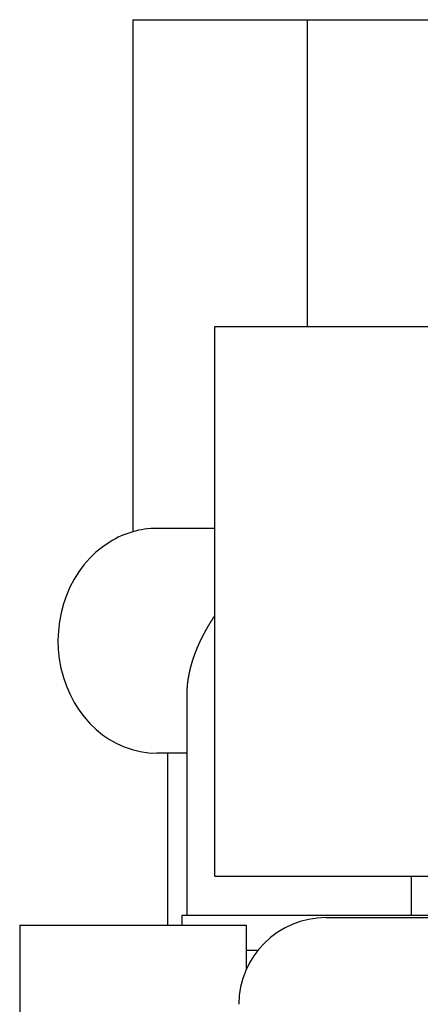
# Model space of a CAD drawing. Extents: x -4168 to 80734, y 199 to 57500.
# Tile 10 of 71: x -202 to 28, y 3722 to 4287. Entities that reach past the tile are written whole.
import ezdxf

# ---------------------------------------------------------------- set-up
doc = ezdxf.new("R2010")
doc.units = 0
doc.layers.get('0').update_dxf_attribs({"linetype": 'CONTINUOUS'})

msp = doc.modelspace()

# ---------------------------------------------------------------- linework, layer by layer
at = {"color": 104, "linetype": 'Continuous'}
for p, q in [((-137.03, 4286.8), (-37.03, 4286.8)), ((-137.03, 4286.8), (-137.03, 3993.29)), ((-37.03, 4286.8), (-37.03, 4110.89)), ((-37.03, 4286.8), (178.97, 4286.8)), ((-90.03, 4110.9), (517.97, 4110.9)), ((-90.03, 3795.9), (-90.03, 4110.9)), ((-90.03, 3995.2), (-123.33, 3995.2)), ((-105.93, 3773.29), (-105.93, 3900.31)), ((-105.93, 3866.4), (-123.33, 3866.4)), ((-117.03, 3767.8), (-117.03, 3866.4)), ((-90.03, 3795.9), (517.97, 3795.9)), ((22.87, 3773.29), (22.87, 3795.89)), ((530.97, 3773.3), (-109.03, 3773.3)), ((-109.03, 3773.3), (-109.03, 3767.8)), ((-26.23, 3772.1), (2517.97, 3772.1)), ((-202.03, 3767.8), (-202.03, 3632.37)), ((-202.03, 3767.8), (-72.03, 3767.8)), ((-72.03, 3767.8), (-72.03, 3742.34)), ((-65.4, 3753.3), (-72.03, 3753.3))]:
    msp.add_line(p, q, dxfattribs=at)
for centre, major_axis, ratio, start_param, end_param in [((-123.33, 3930.8), (0, 64.4), 0.880842, 0, 0.493157), ((-123.33, 3930.8), (0, 64.4), 0.880842, 0.493157, 3.141615), ((-26.23, 3722.41), (-50, 0), 0.993781, 4.712389, 6.283185)]:
    msp.add_ellipse(centre, major_axis=major_axis, ratio=ratio, start_param=start_param, end_param=end_param, dxfattribs=at)
msp.add_open_spline([(-105.93, 3900.31), (-105.93, 3900.42), (-105.93, 3900.64), (-105.93, 3900.98), (-105.92, 3901.32), (-105.92, 3901.65), (-105.91, 3901.99), (-105.89, 3902.33), (-105.88, 3902.67), (-105.86, 3903), (-105.84, 3903.34), (-105.82, 3903.68), (-105.8, 3904.02), (-105.78, 3904.36), (-105.75, 3904.7), (-105.72, 3905.04), (-105.69, 3905.38), (-105.65, 3905.73), (-105.62, 3906.07), (-105.58, 3906.41), (-105.54, 3906.75), (-105.5, 3907.09), (-105.46, 3907.44), (-105.41, 3907.78), (-105.36, 3908.12), (-105.31, 3908.47), (-105.26, 3908.81), (-105.21, 3909.16), (-105.15, 3909.5), (-105.09, 3909.84), (-105.03, 3910.19), (-104.97, 3910.53), (-104.91, 3910.88), (-104.84, 3911.23), (-104.77, 3911.57), (-104.7, 3911.92), (-104.63, 3912.26), (-104.56, 3912.61), (-104.49, 3912.96), (-104.41, 3913.3), (-104.33, 3913.65), (-104.25, 3914), (-104.17, 3914.34), (-104.08, 3914.69), (-104, 3915.04), (-103.91, 3915.39), (-103.82, 3915.73), (-103.73, 3916.08), (-103.63, 3916.43), (-103.54, 3916.78), (-103.44, 3917.12), (-103.34, 3917.47), (-103.24, 3917.82), (-103.14, 3918.17), (-103.03, 3918.52), (-102.93, 3918.86), (-102.82, 3919.21), (-102.71, 3919.56), (-102.6, 3919.91), (-102.48, 3920.26), (-102.37, 3920.6), (-102.25, 3920.95), (-102.13, 3921.3), (-102.01, 3921.65), (-101.89, 3922), (-101.77, 3922.35), (-101.64, 3922.69), (-101.52, 3923.04), (-101.39, 3923.39), (-101.26, 3923.74), (-101.13, 3924.09), (-100.99, 3924.43), (-100.86, 3924.78), (-100.72, 3925.13), (-100.58, 3925.48), (-100.44, 3925.83), (-100.3, 3926.17), (-100.16, 3926.52), (-100.01, 3926.87), (-99.87, 3927.22), (-99.72, 3927.56), (-99.57, 3927.91), (-99.42, 3928.26), (-99.26, 3928.61), (-99.11, 3928.95), (-98.95, 3929.3), (-98.8, 3929.65), (-98.64, 3929.99), (-98.48, 3930.34), (-98.31, 3930.68), (-98.15, 3931.03), (-97.98, 3931.37), (-97.82, 3931.72), (-97.65, 3932.07), (-97.47, 3932.42), (-97.3, 3932.77), (-97.12, 3933.12), (-96.95, 3933.47), (-96.77, 3933.82), (-96.58, 3934.17), (-96.4, 3934.53), (-96.21, 3934.88), (-96.03, 3935.23), (-95.84, 3935.58), (-95.65, 3935.94), (-95.45, 3936.29), (-95.26, 3936.64), (-95.06, 3936.99), (-94.87, 3937.34), (-94.67, 3937.68), (-94.48, 3938.03), (-94.28, 3938.38), (-94.08, 3938.72), (-93.88, 3939.06), (-93.68, 3939.4), (-93.47, 3939.74), (-93.27, 3940.08), (-93.06, 3940.42), (-92.86, 3940.76), (-92.65, 3941.1), (-92.44, 3941.44), (-92.23, 3941.78), (-92.01, 3942.12), (-91.8, 3942.46), (-91.58, 3942.8), (-91.37, 3943.14), (-91.15, 3943.47), (-90.93, 3943.81), (-90.71, 3944.15), (-90.48, 3944.48), (-90.26, 3944.82), (-90.11, 3945.04), (-90.03, 3945.16)], degree=3, knots=[0, 0, 0, 0, 0.335407, 0.671303, 1.00769, 1.344572, 1.681951, 2.01983, 2.358212, 2.6971, 3.036496, 3.376403, 3.716823, 4.05776, 4.399216, 4.741193, 5.083693, 5.42672, 5.770275, 6.11436, 6.458978, 6.804131, 7.149821, 7.496049, 7.842818, 8.190129, 8.537985, 8.886386, 9.235334, 9.584831, 9.934877, 10.285475, 10.636625, 10.988327, 11.340584, 11.693395, 12.046762, 12.400684, 12.755162, 13.110196, 13.465786, 13.821932, 14.178634, 14.535892, 14.893704, 15.252071, 15.610993, 15.970471, 16.330505, 16.691094, 17.05224, 17.413942, 17.7762, 18.139014, 18.502385, 18.866312, 19.230796, 19.595835, 19.961431, 20.327582, 20.694289, 21.061551, 21.429368, 21.797741, 22.166667, 22.536148, 22.906183, 23.276771, 23.647913, 24.019607, 24.391853, 24.76465, 25.137999, 25.511898, 25.886347, 26.261345, 26.636893, 27.012988, 27.38963, 27.766819, 28.144555, 28.522835, 28.90166, 29.281028, 29.660906, 30.040862, 30.4207, 30.800815, 31.18179, 31.563976, 31.947127, 32.331155, 32.716426, 33.103211, 33.491682, 33.881922, 34.273938, 34.667673, 35.063016, 35.459815, 35.857877, 36.256984, 36.656895, 37.05736, 37.45813, 37.858962, 38.25963, 38.659937, 39.05972, 39.458861, 39.857296, 40.255023, 40.652112, 41.048724, 41.445116, 41.841658, 42.238661, 42.636183, 43.034217, 43.432764, 43.831825, 44.231398, 44.631482, 45.032076, 45.433175, 45.834777, 46.23688, 46.63948, 47.042575, 47.446164, 47.850246, 48.254823, 48.254823, 48.254823, 48.254823], dxfattribs=at)

doc.saveas('drawing.dxf')
